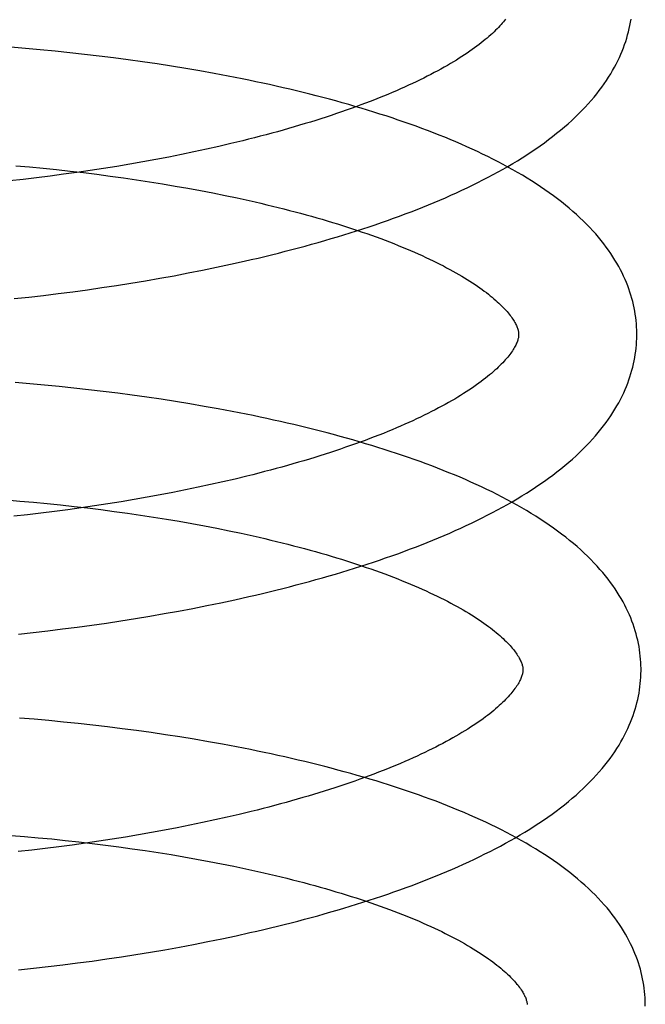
# Model space of a CAD drawing. Header units: inches. Extents: x 0 to 215, y 0 to 139.
# Tile 15 of 103: x 39.03 to 39.136, y 52.267 to 52.434. Entities that reach past the tile are written whole.
import ezdxf

# ---------------------------------------------------------------- set-up
doc = ezdxf.new("R2010")
doc.units = ezdxf.units.IN
doc.header["$LTSCALE"] = 11.804375
doc.header["$MEASUREMENT"] = 0
doc.linetypes.add('HIDDEN', pattern=[0.2, 0.1, -0.1])
doc.layers.add('DEFAULT_2', color=8, linetype='HIDDEN')

msp = doc.modelspace()

# ---------------------------------------------------------------- linework, layer by layer
at = {"layer": 'DEFAULT_2', "color": 8, "linetype": 'HIDDEN'}
for p, q in [((39.03077, 52.42877), (39.02829, 52.42898)), ((39.03326, 52.42855), (39.03077, 52.42877)), ((39.03575, 52.42831), (39.03326, 52.42855)), ((39.03824, 52.42805), (39.03575, 52.42831)), ((39.04072, 52.42778), (39.03824, 52.42805)), ((39.0432, 52.42749), (39.04072, 52.42778)), ((39.04567, 52.42718), (39.0432, 52.42749)), ((39.04813, 52.42686), (39.04567, 52.42718)), ((39.05059, 52.42652), (39.04813, 52.42686)), ((39.05303, 52.42616), (39.05059, 52.42652)), ((39.05546, 52.42578), (39.05303, 52.42616)), ((39.05788, 52.42539), (39.05546, 52.42578)), ((39.06029, 52.42497), (39.05788, 52.42539)), ((39.06268, 52.42454), (39.06029, 52.42497)), ((39.06505, 52.4241), (39.06268, 52.42454)), ((39.06551, 52.41266), (39.06346, 52.41219)), ((39.06753, 52.41315), (39.06551, 52.41266)), ((39.05928, 52.41127), (39.05715, 52.41083)), ((39.06138, 52.41172), (39.05928, 52.41127)), ((39.06346, 52.41219), (39.06138, 52.41172)), ((39.04843, 52.40919), (39.04621, 52.40882)), ((39.05064, 52.40958), (39.04843, 52.40919)), ((39.05283, 52.40998), (39.05064, 52.40958)), ((39.055, 52.4104), (39.05283, 52.40998)), ((39.05715, 52.41083), (39.055, 52.4104)), ((39.02914, 52.40893), (39.03143, 52.40872)), ((39.03143, 52.40872), (39.03373, 52.4085)), ((39.03373, 52.4085), (39.03601, 52.40827)), ((39.03601, 52.40827), (39.03829, 52.40802)), ((39.03946, 52.40779), (39.0372, 52.40747)), ((39.03829, 52.40802), (39.04056, 52.40775)), ((39.04172, 52.40812), (39.03946, 52.40779)), ((39.04056, 52.40775), (39.04283, 52.40747)), ((39.04397, 52.40846), (39.04172, 52.40812)), ((39.04621, 52.40882), (39.04397, 52.40846)), ((39.03035, 52.40661), (39.02806, 52.40636)), ((39.03264, 52.40689), (39.03035, 52.40661)), ((39.03492, 52.40717), (39.03264, 52.40689)), ((39.0372, 52.40747), (39.03492, 52.40717)), ((39.04283, 52.40747), (39.04508, 52.40718)), ((39.04508, 52.40718), (39.04732, 52.40687)), ((39.04732, 52.40687), (39.04954, 52.40655)), ((39.04954, 52.40655), (39.05175, 52.40621)), ((39.05175, 52.40621), (39.05394, 52.40586)), ((39.05394, 52.40586), (39.05611, 52.40549)), ((39.05611, 52.40549), (39.05825, 52.40511)), ((39.05825, 52.40511), (39.06038, 52.40472)), ((39.06038, 52.40472), (39.06248, 52.40431)), ((39.06248, 52.40431), (39.06456, 52.40389)), ((39.06546, 52.39223), (39.0678, 52.39275)), ((39.05832, 52.39076), (39.06072, 52.39123)), ((39.06072, 52.39123), (39.06309, 52.39172)), ((39.06309, 52.39172), (39.06546, 52.39223)), ((39.04861, 52.38904), (39.05106, 52.38944)), ((39.05106, 52.38944), (39.05349, 52.38986)), ((39.05349, 52.38986), (39.05591, 52.3903)), ((39.05591, 52.3903), (39.05832, 52.39076)), ((39.03627, 52.38727), (39.03875, 52.38759)), ((39.03875, 52.38759), (39.04123, 52.38793)), ((39.04123, 52.38793), (39.04369, 52.38828)), ((39.04369, 52.38828), (39.04616, 52.38865)), ((39.04616, 52.38865), (39.04861, 52.38904)), ((39.02883, 52.38642), (39.03131, 52.38669)), ((39.03131, 52.38669), (39.03379, 52.38697)), ((39.03379, 52.38697), (39.03627, 52.38727)), ((39.03148, 52.37198), (39.029, 52.37219)), ((39.03397, 52.37176), (39.03148, 52.37198)), ((39.03646, 52.37152), (39.03397, 52.37176)), ((39.03895, 52.37126), (39.03646, 52.37152)), ((39.04143, 52.37099), (39.03895, 52.37126)), ((39.04391, 52.3707), (39.04143, 52.37099)), ((39.04638, 52.37039), (39.04391, 52.3707)), ((39.04884, 52.37007), (39.04638, 52.37039)), ((39.0513, 52.36973), (39.04884, 52.37007)), ((39.05374, 52.36937), (39.0513, 52.36973)), ((39.05617, 52.36899), (39.05374, 52.36937)), ((39.05859, 52.3686), (39.05617, 52.36899)), ((39.061, 52.36818), (39.05859, 52.3686)), ((39.06339, 52.36776), (39.061, 52.36818)), ((39.06576, 52.36731), (39.06339, 52.36776)), ((39.06623, 52.35587), (39.06418, 52.3554)), ((39.06825, 52.35636), (39.06623, 52.35587)), ((39.06, 52.35448), (39.05787, 52.35403)), ((39.0621, 52.35493), (39.06, 52.35448)), ((39.06418, 52.3554), (39.0621, 52.35493)), ((39.05136, 52.35279), (39.04915, 52.3524)), ((39.05355, 52.35319), (39.05136, 52.35279)), ((39.05572, 52.35361), (39.05355, 52.35319)), ((39.05787, 52.35403), (39.05572, 52.35361)), ((39.02753, 52.35233), (39.02982, 52.35214)), ((39.02982, 52.35214), (39.03212, 52.35194)), ((39.03212, 52.35194), (39.03441, 52.35172)), ((39.03441, 52.35172), (39.0367, 52.35148)), ((39.0367, 52.35148), (39.03898, 52.35123)), ((39.04019, 52.351), (39.03792, 52.35068)), ((39.03898, 52.35123), (39.04125, 52.35097)), ((39.04245, 52.35133), (39.04019, 52.351)), ((39.04125, 52.35097), (39.04351, 52.35069)), ((39.04469, 52.35167), (39.04245, 52.35133)), ((39.04693, 52.35203), (39.04469, 52.35167)), ((39.04915, 52.3524), (39.04693, 52.35203)), ((39.03107, 52.34982), (39.02878, 52.34957)), ((39.03336, 52.35009), (39.03107, 52.34982)), ((39.03564, 52.35038), (39.03336, 52.35009)), ((39.03792, 52.35068), (39.03564, 52.35038)), ((39.04351, 52.35069), (39.04576, 52.35039)), ((39.04576, 52.35039), (39.048, 52.35008)), ((39.048, 52.35008), (39.05022, 52.34976)), ((39.05022, 52.34976), (39.05243, 52.34942)), ((39.05243, 52.34942), (39.05462, 52.34907)), ((39.05462, 52.34907), (39.05679, 52.34871)), ((39.05679, 52.34871), (39.05894, 52.34833)), ((39.05894, 52.34833), (39.06106, 52.34793)), ((39.06106, 52.34793), (39.06316, 52.34753)), ((39.06316, 52.34753), (39.06524, 52.34711)), ((39.0662, 52.33544), (39.06854, 52.33597)), ((39.05906, 52.33397), (39.06146, 52.33444)), ((39.06146, 52.33444), (39.06383, 52.33493)), ((39.06383, 52.33493), (39.0662, 52.33544)), ((39.04935, 52.33225), (39.0518, 52.33266)), ((39.0518, 52.33266), (39.05423, 52.33308)), ((39.05423, 52.33308), (39.05665, 52.33352)), ((39.05665, 52.33352), (39.05906, 52.33397)), ((39.0395, 52.3308), (39.04197, 52.33114)), ((39.04197, 52.33114), (39.04444, 52.33149)), ((39.04444, 52.33149), (39.0469, 52.33186)), ((39.0469, 52.33186), (39.04935, 52.33225)), ((39.02957, 52.32963), (39.03205, 52.3299)), ((39.03205, 52.3299), (39.03454, 52.33018)), ((39.03454, 52.33018), (39.03702, 52.33049)), ((39.03702, 52.33049), (39.0395, 52.3308)), ((39.0322, 52.31519), (39.02972, 52.31539)), ((39.03469, 52.31497), (39.0322, 52.31519)), ((39.03718, 52.31473), (39.03469, 52.31497)), ((39.03967, 52.31447), (39.03718, 52.31473)), ((39.04215, 52.3142), (39.03967, 52.31447)), ((39.04463, 52.31391), (39.04215, 52.3142)), ((39.0471, 52.3136), (39.04463, 52.31391)), ((39.04956, 52.31328), (39.0471, 52.3136)), ((39.05202, 52.31294), (39.04956, 52.31328)), ((39.05446, 52.31258), (39.05202, 52.31294)), ((39.05689, 52.3122), (39.05446, 52.31258)), ((39.05931, 52.31181), (39.05689, 52.3122)), ((39.06172, 52.31139), (39.05931, 52.31181)), ((39.06411, 52.31096), (39.06172, 52.31139)), ((39.06648, 52.31052), (39.06411, 52.31096)), ((39.06898, 52.29957), (39.06695, 52.29908)), ((39.06072, 52.29769), (39.05859, 52.29724)), ((39.06283, 52.29814), (39.06072, 52.29769)), ((39.0649, 52.29861), (39.06283, 52.29814)), ((39.06695, 52.29908), (39.0649, 52.29861)), ((39.05209, 52.296), (39.04988, 52.29561)), ((39.05428, 52.2964), (39.05209, 52.296)), ((39.05645, 52.29682), (39.05428, 52.2964)), ((39.05859, 52.29724), (39.05645, 52.29682)), ((39.02831, 52.29553), (39.03061, 52.29534)), ((39.03061, 52.29534), (39.03291, 52.29514)), ((39.03291, 52.29514), (39.0352, 52.29492)), ((39.0352, 52.29492), (39.03748, 52.29468)), ((39.03748, 52.29468), (39.03976, 52.29443)), ((39.04091, 52.29421), (39.03864, 52.29389)), ((39.03976, 52.29443), (39.04204, 52.29417)), ((39.04317, 52.29454), (39.04091, 52.29421)), ((39.04204, 52.29417), (39.0443, 52.29389)), ((39.04542, 52.29488), (39.04317, 52.29454)), ((39.04766, 52.29524), (39.04542, 52.29488)), ((39.04988, 52.29561), (39.04766, 52.29524)), ((39.0318, 52.29303), (39.02951, 52.29278)), ((39.03408, 52.2933), (39.0318, 52.29303)), ((39.03637, 52.29359), (39.03408, 52.2933)), ((39.03864, 52.29389), (39.03637, 52.29359)), ((39.0443, 52.29389), (39.04655, 52.29359)), ((39.04655, 52.29359), (39.04879, 52.29328)), ((39.04879, 52.29328), (39.05101, 52.29296)), ((39.05101, 52.29296), (39.05322, 52.29262)), ((39.05322, 52.29262), (39.05541, 52.29227)), ((39.05541, 52.29227), (39.05758, 52.2919)), ((39.05758, 52.2919), (39.05973, 52.29152)), ((39.05973, 52.29152), (39.06185, 52.29113)), ((39.06185, 52.29113), (39.06396, 52.29072)), ((39.06396, 52.29072), (39.06603, 52.2903)), ((39.05922, 52.27707), (39.06163, 52.27754)), ((39.06163, 52.27754), (39.06402, 52.27803)), ((39.06402, 52.27803), (39.0664, 52.27854)), ((39.0664, 52.27854), (39.06876, 52.27906)), ((39.05192, 52.27576), (39.05437, 52.27618)), ((39.05437, 52.27618), (39.0568, 52.27662)), ((39.0568, 52.27662), (39.05922, 52.27707)), ((39.03955, 52.27393), (39.04204, 52.27426)), ((39.04204, 52.27426), (39.04452, 52.27461)), ((39.04452, 52.27461), (39.04699, 52.27498)), ((39.04699, 52.27498), (39.04946, 52.27536)), ((39.04946, 52.27536), (39.05192, 52.27576)), ((39.02958, 52.27277), (39.03208, 52.27303)), ((39.03208, 52.27303), (39.03457, 52.27331)), ((39.03457, 52.27331), (39.03706, 52.27361)), ((39.03706, 52.27361), (39.03955, 52.27393))]:
    msp.add_line(p, q, dxfattribs=at)
for points in [[(39.11202, 52.43374), (39.11185, 52.43352), (39.11167, 52.4333), (39.11147, 52.43307), (39.11127, 52.43284), (39.11106, 52.4326), (39.11083, 52.43235), (39.11059, 52.43211), (39.11034, 52.43186), (39.11008, 52.4316), (39.10981, 52.43134), (39.10952, 52.43108), (39.10922, 52.43082), (39.10891, 52.43055), (39.10859, 52.43028), (39.10825, 52.43), (39.10791, 52.42973), (39.10754, 52.42945), (39.10717, 52.42916), (39.10678, 52.42888), (39.10638, 52.42859), (39.10596, 52.4283), (39.10554, 52.428), (39.1051, 52.42771), (39.10464, 52.42741), (39.10418, 52.42712), (39.1037, 52.42682), (39.10321, 52.42652), (39.1027, 52.42622), (39.10218, 52.42591), (39.10165, 52.42561), (39.1011, 52.4253), (39.10054, 52.425), (39.09997, 52.42469), (39.09938, 52.42438), (39.09878, 52.42408), (39.09817, 52.42377), (39.09755, 52.42346), (39.09691, 52.42315), (39.09626, 52.42285), (39.0956, 52.42254), (39.09492, 52.42223), (39.09424, 52.42193), (39.09354, 52.42162), (39.09283, 52.42132), (39.0921, 52.42101), (39.09137, 52.42071), (39.09062, 52.42041), (39.08986, 52.4201), (39.08909, 52.4198), (39.08831, 52.41951), (39.08752, 52.41921), (39.08671, 52.41891), (39.0859, 52.41862), (39.08507, 52.41832), (39.08423, 52.41803), (39.08339, 52.41774), (39.08253, 52.41745), (39.08166, 52.41717), (39.08078, 52.41688), (39.07989, 52.4166), (39.079, 52.41632), (39.07809, 52.41605), (39.07717, 52.41577), (39.07625, 52.4155), (39.07531, 52.41523), (39.07437, 52.41496), (39.07342, 52.41469), (39.07246, 52.41443), (39.07149, 52.41417), (39.07051, 52.41391), (39.06953, 52.41366), (39.06853, 52.4134), (39.06753, 52.41315)], [(39.0678, 52.39275), (39.06896, 52.39302), (39.07012, 52.39329), (39.07128, 52.39357), (39.07243, 52.39385), (39.07357, 52.39414), (39.07471, 52.39443), (39.07584, 52.39472), (39.07696, 52.39502), (39.07808, 52.39532), (39.0792, 52.39563), (39.0803, 52.39594), (39.08141, 52.39626), (39.0825, 52.39658), (39.08359, 52.3969), (39.08467, 52.39723), (39.08574, 52.39756), (39.08681, 52.3979), (39.08787, 52.39824), (39.08892, 52.39859), (39.08996, 52.39894), (39.091, 52.39929), (39.09202, 52.39965), (39.09304, 52.40002), (39.09406, 52.40039), (39.09506, 52.40076), (39.09606, 52.40114), (39.09704, 52.40152), (39.09802, 52.40191), (39.099, 52.4023), (39.09996, 52.4027), (39.10091, 52.40311), (39.10186, 52.40351), (39.10279, 52.40393), (39.10372, 52.40434), (39.10464, 52.40477), (39.10554, 52.4052), (39.10644, 52.40563), (39.10733, 52.40607), (39.10821, 52.40651), (39.10908, 52.40696), (39.10993, 52.40742), (39.11078, 52.40788), (39.11161, 52.40835), (39.11244, 52.40882), (39.11325, 52.4093), (39.11405, 52.40978), (39.11484, 52.41028), (39.11562, 52.41077), (39.11639, 52.41127), (39.11714, 52.41178), (39.11788, 52.4123), (39.1186, 52.41282), (39.11931, 52.41334), (39.12, 52.41387), (39.12068, 52.41441), (39.12135, 52.41495), (39.12199, 52.41549), (39.12262, 52.41604), (39.12324, 52.41659), (39.12383, 52.41715), (39.12441, 52.41771), (39.12497, 52.41827), (39.12551, 52.41883), (39.12603, 52.4194), (39.12653, 52.41996), (39.12701, 52.42053), (39.12747, 52.42109), (39.12791, 52.42166), (39.12833, 52.42222), (39.12873, 52.42279), (39.12912, 52.42335), (39.12948, 52.42391), (39.12983, 52.42447), (39.13016, 52.42503), (39.13047, 52.42559), (39.13077, 52.42614), (39.13104, 52.42669), (39.13131, 52.42724), (39.13155, 52.42779), (39.13178, 52.42834), (39.13199, 52.42889), (39.13219, 52.42944), (39.13238, 52.42998), (39.13255, 52.43052), (39.1327, 52.43107), (39.13285, 52.43161), (39.13297, 52.43215), (39.13309, 52.43269), (39.13319, 52.43323), (39.13328, 52.43376)], [(39.13425, 52.38064), (39.13424, 52.38109), (39.13422, 52.38163), (39.13418, 52.38216), (39.13413, 52.3827), (39.13407, 52.38323), (39.13399, 52.38377), (39.1339, 52.3843), (39.1338, 52.38484), (39.13369, 52.38537), (39.13356, 52.38591), (39.13342, 52.38645), (39.13326, 52.38699), (39.13309, 52.38752), (39.13291, 52.38806), (39.13271, 52.3886), (39.1325, 52.38914), (39.13227, 52.38968), (39.13202, 52.39023), (39.13176, 52.39077), (39.13149, 52.39132), (39.1312, 52.39186), (39.13089, 52.39241), (39.13056, 52.39296), (39.13022, 52.39351), (39.12986, 52.39406), (39.12948, 52.39461), (39.12908, 52.39516), (39.12866, 52.39571), (39.12823, 52.39627), (39.12777, 52.39682), (39.1273, 52.39737), (39.1268, 52.39792), (39.12629, 52.39848), (39.12576, 52.39903), (39.1252, 52.39957), (39.12463, 52.40012), (39.12404, 52.40066), (39.12344, 52.4012), (39.12281, 52.40174), (39.12217, 52.40227), (39.1215, 52.4028), (39.12083, 52.40332), (39.12014, 52.40384), (39.11943, 52.40435), (39.11871, 52.40486), (39.11797, 52.40536), (39.11722, 52.40586), (39.11645, 52.40635), (39.11568, 52.40683), (39.11488, 52.40731), (39.11408, 52.40778), (39.11327, 52.40824), (39.11244, 52.4087), (39.1116, 52.40915), (39.11076, 52.4096), (39.1099, 52.41004), (39.10903, 52.41047), (39.10815, 52.4109), (39.10727, 52.41132), (39.10637, 52.41174), (39.10546, 52.41215), (39.10454, 52.41255), (39.10361, 52.41295), (39.10268, 52.41335), (39.10173, 52.41374), (39.10078, 52.41412), (39.09981, 52.4145), (39.09884, 52.41487), (39.09786, 52.41524), (39.09687, 52.4156), (39.09587, 52.41596), (39.09487, 52.41632), (39.09385, 52.41666), (39.09283, 52.41701), (39.0918, 52.41735), (39.09077, 52.41768), (39.08972, 52.41801), (39.08867, 52.41833), (39.08761, 52.41865), (39.08654, 52.41897), (39.08547, 52.41928), (39.08439, 52.41958), (39.0833, 52.41989), (39.0822, 52.42018), (39.0811, 52.42047), (39.07999, 52.42076), (39.07888, 52.42105), (39.07776, 52.42132), (39.07663, 52.4216), (39.0755, 52.42187), (39.07436, 52.42213), (39.07321, 52.42239), (39.07206, 52.42265), (39.07091, 52.4229), (39.06975, 52.42315), (39.06858, 52.42339), (39.06741, 52.42363), (39.06505, 52.4241)], [(39.06456, 52.40389), (39.06661, 52.40346), (39.06762, 52.40324), (39.06863, 52.40301), (39.06963, 52.40279), (39.07062, 52.40256), (39.0716, 52.40232), (39.07258, 52.40209), (39.07355, 52.40185), (39.0745, 52.40161), (39.07545, 52.40137), (39.0764, 52.40112), (39.07733, 52.40087), (39.07825, 52.40062), (39.07916, 52.40036), (39.08007, 52.40011), (39.08096, 52.39985), (39.08185, 52.39959), (39.08272, 52.39932), (39.08359, 52.39906), (39.08444, 52.39879), (39.08529, 52.39852), (39.08612, 52.39825), (39.08694, 52.39797), (39.08776, 52.3977), (39.08856, 52.39742), (39.08935, 52.39714), (39.09013, 52.39686), (39.09089, 52.39658), (39.09165, 52.3963), (39.09239, 52.39601), (39.09312, 52.39573), (39.09384, 52.39544), (39.09455, 52.39515), (39.09524, 52.39486), (39.09592, 52.39457), (39.09659, 52.39428), (39.09725, 52.39399), (39.0979, 52.3937), (39.09853, 52.39341), (39.09915, 52.39312), (39.09975, 52.39283), (39.10035, 52.39253), (39.10093, 52.39224), (39.1015, 52.39195), (39.10205, 52.39166), (39.10259, 52.39137), (39.10312, 52.39108), (39.10364, 52.39079), (39.10414, 52.3905), (39.10462, 52.39022), (39.1051, 52.38993), (39.10556, 52.38965), (39.10601, 52.38936), (39.10644, 52.38908), (39.10686, 52.3888), (39.10727, 52.38852), (39.10767, 52.38825), (39.10805, 52.38797), (39.10842, 52.3877), (39.10878, 52.38743), (39.10912, 52.38717), (39.10945, 52.3869), (39.10977, 52.38664), (39.11007, 52.38639), (39.11036, 52.38613), (39.11064, 52.38588), (39.11091, 52.38564), (39.11117, 52.38539), (39.11141, 52.38515), (39.11164, 52.38491), (39.11187, 52.38468), (39.11208, 52.38445), (39.11228, 52.38423), (39.11246, 52.38401), (39.11264, 52.38379), (39.11281, 52.38358), (39.11296, 52.38337), (39.11311, 52.38317), (39.11324, 52.38297), (39.11337, 52.38278), (39.11349, 52.38259), (39.1136, 52.3824), (39.1137, 52.38222), (39.11379, 52.38204), (39.11387, 52.38187), (39.11394, 52.3817), (39.11401, 52.38154), (39.11406, 52.38139), (39.11411, 52.38124), (39.11415, 52.3811), (39.11418, 52.38097), (39.11421, 52.38085), (39.11423, 52.38072), (39.11424, 52.38061), (39.11425, 52.38049), (39.11425, 52.38038)], [(39.11425, 52.38038), (39.11425, 52.38028), (39.11425, 52.38016), (39.11424, 52.38005), (39.11422, 52.37993), (39.1142, 52.3798), (39.11417, 52.37967), (39.11413, 52.37953), (39.11409, 52.37938), (39.11404, 52.37923), (39.11398, 52.37907), (39.11391, 52.3789), (39.11384, 52.37873), (39.11375, 52.37855), (39.11366, 52.37837), (39.11355, 52.37818), (39.11344, 52.37798), (39.11332, 52.37779), (39.11319, 52.37758), (39.11305, 52.37738), (39.1129, 52.37717), (39.11274, 52.37695), (39.11257, 52.37673), (39.11239, 52.37651), (39.11219, 52.37628), (39.11199, 52.37604), (39.11178, 52.37581), (39.11155, 52.37556), (39.11131, 52.37532), (39.11106, 52.37507), (39.1108, 52.37481), (39.11053, 52.37455), (39.11024, 52.37429), (39.10994, 52.37403), (39.10963, 52.37376), (39.10931, 52.37349), (39.10898, 52.37321), (39.10863, 52.37294), (39.10826, 52.37265), (39.10789, 52.37237), (39.1075, 52.37208), (39.1071, 52.3718), (39.10668, 52.3715), (39.10626, 52.37121), (39.10582, 52.37092), (39.10536, 52.37062), (39.1049, 52.37033), (39.10442, 52.37003), (39.10393, 52.36973), (39.10342, 52.36942), (39.1029, 52.36912), (39.10237, 52.36882), (39.10182, 52.36851), (39.10126, 52.36821), (39.10069, 52.3679), (39.1001, 52.36759), (39.0995, 52.36728), (39.09889, 52.36698), (39.09827, 52.36667), (39.09763, 52.36636), (39.09698, 52.36605), (39.09632, 52.36575), (39.09564, 52.36544), (39.09496, 52.36514), (39.09426, 52.36483), (39.09355, 52.36452), (39.09282, 52.36422), (39.09209, 52.36392), (39.09134, 52.36361), (39.09058, 52.36331), (39.08981, 52.36301), (39.08903, 52.36271), (39.08824, 52.36242), (39.08743, 52.36212), (39.08662, 52.36183), (39.08579, 52.36153), (39.08495, 52.36124), (39.08411, 52.36095), (39.08325, 52.36066), (39.08238, 52.36038), (39.0815, 52.36009), (39.08061, 52.35981), (39.07972, 52.35953), (39.07881, 52.35925), (39.07789, 52.35898), (39.07697, 52.35871), (39.07603, 52.35844), (39.07509, 52.35817), (39.07414, 52.3579), (39.07318, 52.35764), (39.07221, 52.35738), (39.07123, 52.35712), (39.07025, 52.35687), (39.06925, 52.35661), (39.06825, 52.35636)], [(39.06854, 52.33597), (39.0697, 52.33623), (39.07086, 52.33651), (39.07202, 52.33678), (39.07316, 52.33706), (39.07431, 52.33735), (39.07544, 52.33764), (39.07658, 52.33793), (39.0777, 52.33823), (39.07882, 52.33854), (39.07993, 52.33884), (39.08104, 52.33915), (39.08214, 52.33947), (39.08323, 52.33979), (39.08432, 52.34011), (39.0854, 52.34044), (39.08648, 52.34078), (39.08754, 52.34111), (39.0886, 52.34146), (39.08965, 52.3418), (39.09069, 52.34215), (39.09173, 52.34251), (39.09276, 52.34287), (39.09378, 52.34323), (39.09479, 52.3436), (39.09579, 52.34398), (39.09679, 52.34435), (39.09778, 52.34474), (39.09876, 52.34513), (39.09973, 52.34552), (39.10069, 52.34592), (39.10164, 52.34632), (39.10259, 52.34673), (39.10352, 52.34714), (39.10445, 52.34756), (39.10537, 52.34798), (39.10627, 52.34841), (39.10717, 52.34884), (39.10806, 52.34928), (39.10894, 52.34973), (39.1098, 52.35018), (39.11066, 52.35063), (39.11151, 52.35109), (39.11234, 52.35156), (39.11316, 52.35203), (39.11398, 52.35251), (39.11478, 52.353), (39.11557, 52.35349), (39.11635, 52.35398), (39.11711, 52.35449), (39.11786, 52.355), (39.1186, 52.35551), (39.11933, 52.35603), (39.12003, 52.35655), (39.12073, 52.35708), (39.12141, 52.35762), (39.12207, 52.35816), (39.12272, 52.3587), (39.12335, 52.35925), (39.12396, 52.3598), (39.12456, 52.36036), (39.12513, 52.36092), (39.12569, 52.36148), (39.12623, 52.36204), (39.12675, 52.36261), (39.12725, 52.36317), (39.12773, 52.36374), (39.12819, 52.3643), (39.12863, 52.36487), (39.12905, 52.36543), (39.12946, 52.366), (39.12984, 52.36656), (39.1302, 52.36712), (39.13055, 52.36768), (39.13088, 52.36824), (39.13119, 52.3688), (39.13149, 52.36935), (39.13176, 52.3699), (39.13203, 52.37046), (39.13227, 52.37101), (39.1325, 52.37155), (39.13272, 52.3721), (39.13291, 52.37265), (39.1331, 52.37319), (39.13327, 52.37373), (39.13343, 52.37428), (39.13357, 52.37482), (39.1337, 52.37536), (39.13381, 52.3759), (39.13391, 52.37644), (39.134, 52.37697), (39.13407, 52.37751), (39.13414, 52.37805), (39.13418, 52.37859), (39.13422, 52.37912), (39.13424, 52.37966), (39.13425, 52.38019), (39.13425, 52.38064)], [(39.13497, 52.32385), (39.13496, 52.3243), (39.13494, 52.32483), (39.1349, 52.32537), (39.13485, 52.3259), (39.13479, 52.32644), (39.13471, 52.32697), (39.13463, 52.32751), (39.13452, 52.32805), (39.13441, 52.32858), (39.13428, 52.32912), (39.13414, 52.32966), (39.13398, 52.33019), (39.13381, 52.33073), (39.13363, 52.33127), (39.13343, 52.33181), (39.13322, 52.33235), (39.13299, 52.33289), (39.13274, 52.33344), (39.13248, 52.33398), (39.13221, 52.33452), (39.13192, 52.33507), (39.13161, 52.33562), (39.13128, 52.33617), (39.13094, 52.33672), (39.13058, 52.33727), (39.1302, 52.33782), (39.1298, 52.33837), (39.12938, 52.33892), (39.12895, 52.33948), (39.12849, 52.34003), (39.12802, 52.34058), (39.12752, 52.34114), (39.127, 52.34169), (39.12647, 52.34224), (39.12591, 52.34279), (39.12534, 52.34334), (39.12475, 52.34389), (39.12414, 52.34443), (39.12351, 52.34496), (39.12287, 52.34549), (39.12221, 52.34602), (39.12153, 52.34654), (39.12084, 52.34706), (39.12013, 52.34757), (39.11941, 52.34808), (39.11867, 52.34858), (39.11792, 52.34907), (39.11716, 52.34956), (39.11638, 52.35005), (39.11559, 52.35052), (39.11479, 52.35099), (39.11398, 52.35146), (39.11315, 52.35191), (39.11232, 52.35237), (39.11147, 52.35281), (39.11061, 52.35325), (39.10974, 52.35368), (39.10887, 52.35411), (39.10798, 52.35453), (39.10708, 52.35495), (39.10617, 52.35536), (39.10525, 52.35577), (39.10432, 52.35617), (39.10339, 52.35656), (39.10244, 52.35695), (39.10149, 52.35733), (39.10052, 52.35771), (39.09955, 52.35809), (39.09857, 52.35845), (39.09758, 52.35882), (39.09658, 52.35918), (39.09558, 52.35953), (39.09456, 52.35988), (39.09354, 52.36022), (39.09251, 52.36056), (39.09148, 52.36089), (39.09043, 52.36122), (39.08938, 52.36155), (39.08832, 52.36186), (39.08725, 52.36218), (39.08618, 52.36249), (39.0851, 52.3628), (39.08401, 52.3631), (39.08291, 52.36339), (39.08181, 52.36369), (39.0807, 52.36397), (39.07959, 52.36426), (39.07847, 52.36454), (39.07734, 52.36481), (39.07621, 52.36508), (39.07507, 52.36535), (39.07392, 52.36561), (39.07277, 52.36586), (39.07162, 52.36611), (39.07046, 52.36636), (39.06929, 52.36661), (39.06812, 52.36684), (39.06576, 52.36731)], [(39.06524, 52.34711), (39.06729, 52.34668), (39.0683, 52.34646), (39.06931, 52.34623), (39.07031, 52.34601), (39.0713, 52.34578), (39.07228, 52.34554), (39.07326, 52.34531), (39.07423, 52.34507), (39.07519, 52.34483), (39.07614, 52.34458), (39.07708, 52.34434), (39.07801, 52.34409), (39.07893, 52.34384), (39.07985, 52.34358), (39.08075, 52.34333), (39.08165, 52.34307), (39.08253, 52.34281), (39.08341, 52.34254), (39.08427, 52.34228), (39.08513, 52.34201), (39.08597, 52.34174), (39.08681, 52.34147), (39.08763, 52.34119), (39.08844, 52.34092), (39.08924, 52.34064), (39.09003, 52.34036), (39.09081, 52.34008), (39.09158, 52.3398), (39.09233, 52.33952), (39.09308, 52.33923), (39.09381, 52.33895), (39.09453, 52.33866), (39.09524, 52.33837), (39.09593, 52.33808), (39.09661, 52.3378), (39.09728, 52.33751), (39.09794, 52.33722), (39.09859, 52.33692), (39.09922, 52.33663), (39.09984, 52.33634), (39.10045, 52.33605), (39.10104, 52.33576), (39.10162, 52.33547), (39.10219, 52.33517), (39.10275, 52.33488), (39.10329, 52.33459), (39.10382, 52.3343), (39.10433, 52.33401), (39.10483, 52.33372), (39.10532, 52.33344), (39.1058, 52.33315), (39.10626, 52.33287), (39.10671, 52.33258), (39.10714, 52.3323), (39.10757, 52.33202), (39.10797, 52.33175), (39.10837, 52.33147), (39.10875, 52.3312), (39.10912, 52.33092), (39.10948, 52.33066), (39.10982, 52.33039), (39.11015, 52.33013), (39.11047, 52.32986), (39.11078, 52.32961), (39.11107, 52.32935), (39.11135, 52.3291), (39.11162, 52.32885), (39.11188, 52.32861), (39.11213, 52.32837), (39.11236, 52.32813), (39.11258, 52.3279), (39.11279, 52.32767), (39.11299, 52.32745), (39.11317, 52.32723), (39.11335, 52.32701), (39.11352, 52.3268), (39.11367, 52.32659), (39.11382, 52.32639), (39.11396, 52.32619), (39.11408, 52.32599), (39.1142, 52.3258), (39.11431, 52.32562), (39.11441, 52.32544), (39.1145, 52.32526), (39.11458, 52.32509), (39.11466, 52.32493), (39.11472, 52.32477), (39.11478, 52.32462), (39.11483, 52.32447), (39.11487, 52.32433), (39.1149, 52.3242), (39.11493, 52.32407), (39.11495, 52.32395), (39.11496, 52.32382), (39.11497, 52.3237), (39.11497, 52.32359)], [(39.06876, 52.27906), (39.06993, 52.27933), (39.07109, 52.2796), (39.07226, 52.27988), (39.07341, 52.28016), (39.07456, 52.28044), (39.07571, 52.28073), (39.07685, 52.28103), (39.07798, 52.28132), (39.0791, 52.28163), (39.08023, 52.28193), (39.08134, 52.28224), (39.08245, 52.28256), (39.08355, 52.28288), (39.08464, 52.2832), (39.08573, 52.28353), (39.08681, 52.28386), (39.08788, 52.2842), (39.08895, 52.28454), (39.09001, 52.28489), (39.09106, 52.28524), (39.0921, 52.2856), (39.09314, 52.28596), (39.09416, 52.28632), (39.09518, 52.28669), (39.0962, 52.28706), (39.0972, 52.28744), (39.09819, 52.28783), (39.09918, 52.28822), (39.10016, 52.28861), (39.10113, 52.28901), (39.10209, 52.28941), (39.10304, 52.28982), (39.10398, 52.29023), (39.10491, 52.29065), (39.10584, 52.29107), (39.10675, 52.2915), (39.10765, 52.29194), (39.10855, 52.29238), (39.10943, 52.29282), (39.1103, 52.29327), (39.11117, 52.29373), (39.11202, 52.29419), (39.11286, 52.29466), (39.11369, 52.29513), (39.11451, 52.29561), (39.11532, 52.2961), (39.11612, 52.29659), (39.1169, 52.29708), (39.11767, 52.29759), (39.11843, 52.2981), (39.11917, 52.29861), (39.1199, 52.29913), (39.12062, 52.29966), (39.12132, 52.30019), (39.122, 52.30073), (39.12267, 52.30127), (39.12332, 52.30182), (39.12396, 52.30237), (39.12458, 52.30292), (39.12518, 52.30348), (39.12576, 52.30404), (39.12632, 52.3046), (39.12687, 52.30517), (39.12739, 52.30573), (39.1279, 52.3063), (39.12838, 52.30687), (39.12885, 52.30744), (39.12929, 52.308), (39.12972, 52.30857), (39.13013, 52.30914), (39.13052, 52.3097), (39.13089, 52.31027), (39.13124, 52.31083), (39.13157, 52.31139), (39.13188, 52.31195), (39.13218, 52.31251), (39.13246, 52.31306), (39.13273, 52.31362), (39.13297, 52.31417), (39.1332, 52.31472), (39.13342, 52.31527), (39.13362, 52.31582), (39.13381, 52.31637), (39.13398, 52.31691), (39.13414, 52.31746), (39.13428, 52.318), (39.13441, 52.31854), (39.13453, 52.31908), (39.13463, 52.31963), (39.13472, 52.32017), (39.13479, 52.32071), (39.13485, 52.32125), (39.1349, 52.32178), (39.13494, 52.32232), (39.13496, 52.32286), (39.13497, 52.3234), (39.13497, 52.32385)], [(39.11497, 52.32359), (39.11497, 52.32349), (39.11497, 52.32337), (39.11496, 52.32326), (39.11494, 52.32313), (39.11492, 52.32301), (39.11489, 52.32288), (39.11486, 52.32274), (39.11481, 52.32259), (39.11476, 52.32244), (39.1147, 52.32228), (39.11463, 52.32211), (39.11456, 52.32194), (39.11447, 52.32176), (39.11438, 52.32158), (39.11427, 52.32139), (39.11416, 52.32119), (39.11404, 52.32099), (39.11391, 52.32079), (39.11377, 52.32059), (39.11362, 52.32038), (39.11346, 52.32016), (39.11329, 52.31994), (39.11311, 52.31972), (39.11291, 52.31949), (39.11271, 52.31925), (39.1125, 52.31902), (39.11227, 52.31877), (39.11203, 52.31853), (39.11178, 52.31828), (39.11152, 52.31802), (39.11125, 52.31776), (39.11096, 52.3175), (39.11066, 52.31724), (39.11035, 52.31697), (39.11003, 52.3167), (39.1097, 52.31642), (39.10935, 52.31614), (39.10898, 52.31586), (39.10861, 52.31558), (39.10822, 52.31529), (39.10782, 52.315), (39.10741, 52.31471), (39.10698, 52.31442), (39.10654, 52.31413), (39.10609, 52.31383), (39.10562, 52.31353), (39.10514, 52.31324), (39.10465, 52.31294), (39.10414, 52.31263), (39.10362, 52.31233), (39.10309, 52.31203), (39.10254, 52.31172), (39.10198, 52.31142), (39.10141, 52.31111), (39.10082, 52.3108), (39.10022, 52.31049), (39.09961, 52.31019), (39.09899, 52.30988), (39.09835, 52.30957), (39.0977, 52.30926), (39.09704, 52.30896), (39.09637, 52.30865), (39.09568, 52.30834), (39.09498, 52.30804), (39.09427, 52.30773), (39.09355, 52.30743), (39.09281, 52.30713), (39.09207, 52.30682), (39.09131, 52.30652), (39.09054, 52.30622), (39.08975, 52.30592), (39.08896, 52.30563), (39.08816, 52.30533), (39.08734, 52.30504), (39.08651, 52.30474), (39.08568, 52.30445), (39.08483, 52.30416), (39.08397, 52.30387), (39.0831, 52.30359), (39.08223, 52.3033), (39.08134, 52.30302), (39.08044, 52.30274), (39.07953, 52.30246), (39.07862, 52.30219), (39.07769, 52.30192), (39.07676, 52.30165), (39.07581, 52.30138), (39.07486, 52.30111), (39.0739, 52.30085), (39.07293, 52.30059), (39.07196, 52.30033), (39.07097, 52.30008), (39.06998, 52.29982), (39.06898, 52.29957)], [(39.13569, 52.26706), (39.13568, 52.26751), (39.13566, 52.26804), (39.13562, 52.26858), (39.13557, 52.26911), (39.13551, 52.26965), (39.13543, 52.27018), (39.13535, 52.27072), (39.13524, 52.27126), (39.13513, 52.27179), (39.135, 52.27233), (39.13486, 52.27287), (39.1347, 52.2734), (39.13453, 52.27394), (39.13435, 52.27448), (39.13415, 52.27502), (39.13394, 52.27556), (39.13371, 52.2761), (39.13346, 52.27664), (39.1332, 52.27719), (39.13293, 52.27773), (39.13264, 52.27828), (39.13233, 52.27882), (39.132, 52.27937), (39.13166, 52.27992), (39.1313, 52.28047), (39.13092, 52.28103), (39.13052, 52.28158), (39.1301, 52.28213), (39.12966, 52.28269), (39.12921, 52.28324), (39.12873, 52.28379), (39.12824, 52.28435), (39.12772, 52.2849), (39.12719, 52.28545), (39.12664, 52.286), (39.12606, 52.28655), (39.12547, 52.28709), (39.12486, 52.28763), (39.12424, 52.28817), (39.12359, 52.2887), (39.12293, 52.28923), (39.12226, 52.28975), (39.12156, 52.29027), (39.12086, 52.29078), (39.12013, 52.29129), (39.11939, 52.29179), (39.11864, 52.29228), (39.11788, 52.29277), (39.1171, 52.29326), (39.11631, 52.29373), (39.11551, 52.2942), (39.11469, 52.29467), (39.11387, 52.29513), (39.11303, 52.29558), (39.11219, 52.29602), (39.11133, 52.29646), (39.11046, 52.2969), (39.10958, 52.29732), (39.10869, 52.29775), (39.10779, 52.29816), (39.10689, 52.29857), (39.10597, 52.29898), (39.10504, 52.29938), (39.1041, 52.29977), (39.10316, 52.30016), (39.1022, 52.30054), (39.10124, 52.30092), (39.10027, 52.3013), (39.09929, 52.30166), (39.0983, 52.30203), (39.0973, 52.30239), (39.0963, 52.30274), (39.09528, 52.30309), (39.09426, 52.30343), (39.09323, 52.30377), (39.09219, 52.3041), (39.09115, 52.30443), (39.0901, 52.30476), (39.08904, 52.30507), (39.08797, 52.30539), (39.08689, 52.3057), (39.08581, 52.30601), (39.08472, 52.30631), (39.08363, 52.3066), (39.08253, 52.3069), (39.08142, 52.30718), (39.0803, 52.30747), (39.07918, 52.30775), (39.07806, 52.30802), (39.07692, 52.30829), (39.07578, 52.30855), (39.07464, 52.30882), (39.07349, 52.30907), (39.07233, 52.30932), (39.07117, 52.30957), (39.07001, 52.30981), (39.06884, 52.31005), (39.06648, 52.31052)], [(39.06603, 52.2903), (39.06808, 52.28987), (39.0691, 52.28965), (39.0701, 52.28942), (39.0711, 52.2892), (39.07209, 52.28897), (39.07308, 52.28873), (39.07405, 52.2885), (39.07502, 52.28826), (39.07598, 52.28802), (39.07693, 52.28778), (39.07787, 52.28753), (39.0788, 52.28728), (39.07972, 52.28703), (39.08064, 52.28677), (39.08154, 52.28652), (39.08244, 52.28626), (39.08332, 52.286), (39.08419, 52.28573), (39.08506, 52.28547), (39.08591, 52.2852), (39.08676, 52.28493), (39.08759, 52.28466), (39.08841, 52.28438), (39.08923, 52.28411), (39.09003, 52.28383), (39.09082, 52.28355), (39.09159, 52.28327), (39.09236, 52.28299), (39.09312, 52.2827), (39.09386, 52.28242), (39.09459, 52.28213), (39.09531, 52.28185), (39.09601, 52.28156), (39.09671, 52.28127), (39.09739, 52.28098), (39.09806, 52.28069), (39.09872, 52.2804), (39.09936, 52.28011), (39.09999, 52.27982), (39.10061, 52.27953), (39.10122, 52.27923), (39.10181, 52.27894), (39.10239, 52.27865), (39.10296, 52.27836), (39.10352, 52.27807), (39.10406, 52.27778), (39.10458, 52.27749), (39.1051, 52.2772), (39.1056, 52.27691), (39.10608, 52.27662), (39.10656, 52.27634), (39.10702, 52.27605), (39.10746, 52.27577), (39.1079, 52.27549), (39.10832, 52.27521), (39.10873, 52.27493), (39.10913, 52.27465), (39.10951, 52.27438), (39.10988, 52.27411), (39.11023, 52.27384), (39.11058, 52.27357), (39.11091, 52.27331), (39.11122, 52.27305), (39.11153, 52.27279), (39.11182, 52.27254), (39.1121, 52.27229), (39.11237, 52.27204), (39.11262, 52.27179), (39.11287, 52.27155), (39.1131, 52.27132), (39.11332, 52.27108), (39.11353, 52.27086), (39.11373, 52.27063), (39.11391, 52.27041), (39.11409, 52.2702), (39.11425, 52.26999), (39.11441, 52.26978), (39.11456, 52.26958), (39.11469, 52.26938), (39.11482, 52.26918), (39.11494, 52.26899), (39.11504, 52.2688), (39.11514, 52.26862), (39.11524, 52.26844), (39.11532, 52.26827), (39.11539, 52.26811), (39.11545, 52.26795), (39.11551, 52.2678), (39.11555, 52.26765), (39.11559, 52.26752), (39.11562, 52.26739), (39.11565, 52.26726), (39.11567, 52.26714), (39.11568, 52.26702), (39.11569, 52.26691)], [(39.13569, 52.26661), (39.13569, 52.26706)]]:
    msp.add_lwpolyline(points, dxfattribs=at)

doc.saveas('drawing.dxf')
